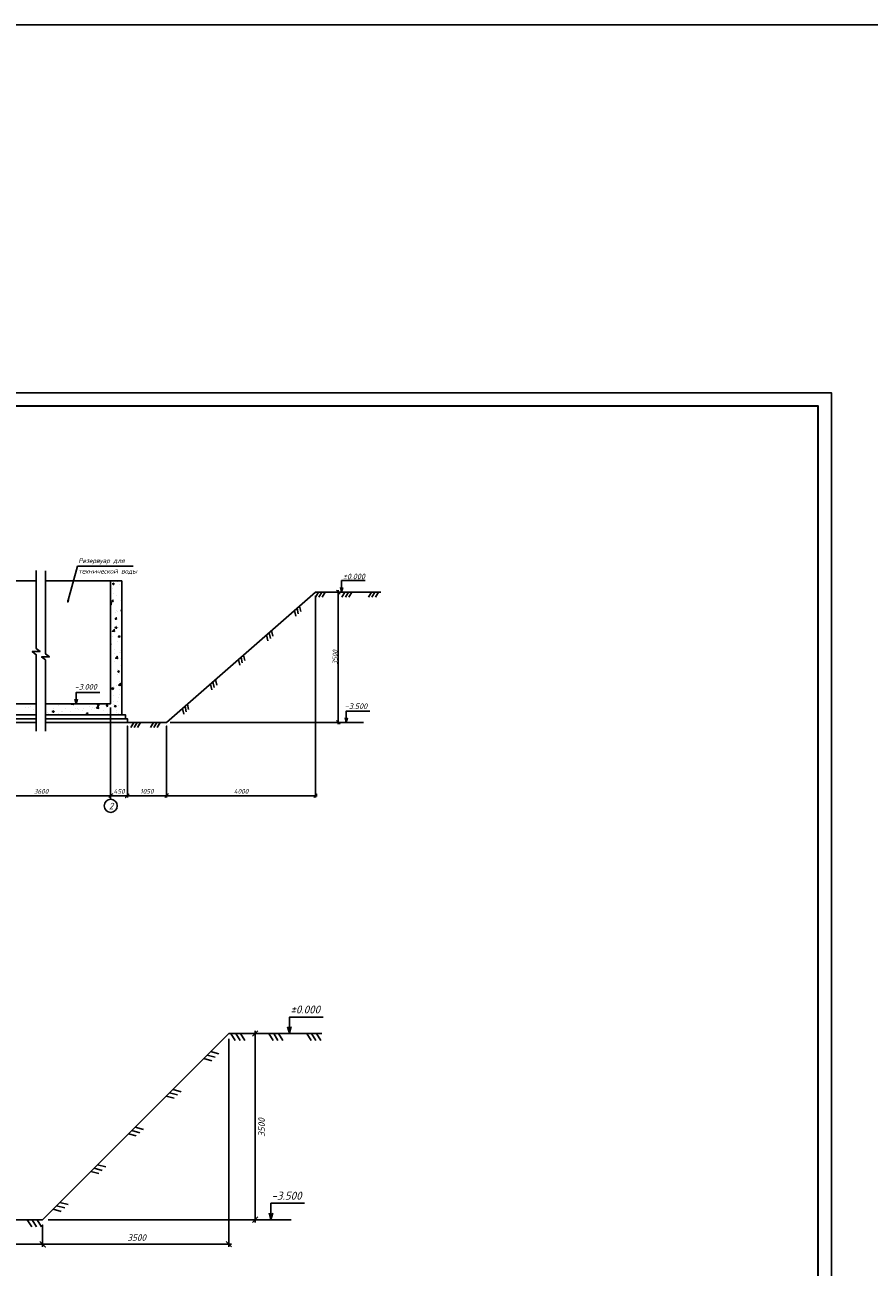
# Model space of a CAD drawing. Extents: x -119078 to 1619993, y 264752 to 340742.
# Tile 48 of 220: x 334367 to 366106, y 294043 to 340742. Entities that reach past the tile are written whole.
import ezdxf

# ---------------------------------------------------------------- set-up
doc = ezdxf.new("R2010")
doc.units = 0
doc.header["$MEASUREMENT"] = 0
doc.linetypes.add('CONTI', pattern=[0])
doc.layers.get('0').update_dxf_attribs({"color": 250, "linetype": 'CONTI'})
for name, color, linetype in [('PDF _Геометрия', 250, 'Continuous'), ('PDF _Текст', 7, 'Continuous'), ('Ярлык', 1, 'Continuous')]:
    doc.layers.add(name, color=color, linetype=linetype)
doc.styles.add('ICOCPEUR', font='isocpeui.ttf')
doc.styles.add('ISO', font='times.ttf')
doc.styles.add('PDF ISOCPEUR Italic', font='isocpeui.ttf')

msp = doc.modelspace()

# ---------------------------------------------------------------- linework, layer by layer
at = {"color": 3}
msp.add_lwpolyline([(919564.339, 264752.208), (-119077.586, 264752.208), (-119077.586, 340741.932), (919564.339, 340741.932)], close=True, dxfattribs=at)
at = {"layer": 'PDF _Геометрия', "lineweight": -3}
msp.add_lwpolyline([(280587.021, 267513.75), (364687.021, 267513.75), (364687.021, 326913.75), (280587.021, 326913.75)], close=True, dxfattribs=at)
at = {"layer": 'PDF _Геометрия', "lineweight": 30}
msp.add_lwpolyline([(282587.021, 268013.75), (364187.021, 268013.75), (364187.021, 326413.75), (282587.021, 326413.75)], close=True, dxfattribs=at)
at = {"layer": 'PDF _Геометрия', "color": 7, "lineweight": -3}
for points in [[(335979.525, 319043.916), (335997.306, 319109.111), (336346.988, 320389.304), (336394.403, 320389.304), (338433.229, 320389.304)], [(334794.161, 320235.208), (334794.161, 317295.505), (334942.332, 317182.895), (334645.991, 317182.895), (334794.161, 317064.359), (334794.161, 314189.85)], [(335143.844, 320223.355), (335143.844, 317093.993), (335292.014, 316981.383), (334995.673, 316981.383), (335143.844, 316868.774), (335143.844, 314195.777)], [(334794.161, 314521.752), (331712.214, 314521.752), (331712.214, 314658.069), (334794.161, 314658.069), (331783.336, 314658.069), (331783.336, 314800.313), (334794.161, 314800.313), (331925.58, 314800.313), (331925.58, 319838.111), (334794.161, 319838.111)], [(334794.161, 315221.117), (332346.384, 315221.117), (332346.384, 319838.111)], [(335143.844, 319838.111), (338012.426, 319838.111), (338012.426, 314800.313), (335143.844, 314800.313), (338154.669, 314800.313), (338154.669, 314658.069), (335143.844, 314658.069), (338225.791, 314658.069), (338225.791, 314521.752), (335143.844, 314521.752)], [(337591.621, 319838.111), (337591.621, 315221.117), (335143.844, 315221.117)], [(346321.829, 319595.112), (346274.415, 319417.307), (346227, 319595.112)], [(346274.415, 319417.307), (346274.415, 319595.112), (346274.415, 319849.965), (347157.511, 319849.965)], [(336009.159, 319109.111), (335979.525, 319043.916), (335985.452, 319115.038)], [(338225.791, 314521.752), (339695.643, 314521.752), (345296.489, 319417.307), (347744.267, 319417.307)], [(345403.172, 319417.307), (345290.562, 319233.576)], [(345533.562, 319417.307), (345415.026, 319233.576)], [(345658.025, 319417.307), (345545.416, 319233.576)], [(346398.878, 319417.307), (346286.269, 319233.576)], [(346529.268, 319417.307), (346416.659, 319233.576)], [(346659.658, 319417.307), (346541.122, 319233.576)], [(347400.511, 319417.307), (347281.975, 319233.576)], [(347524.974, 319417.307), (347412.365, 319233.576)], [(347655.364, 319417.307), (347542.755, 319233.576)], [(344508.222, 318729.796), (344555.637, 318510.503)], [(344603.051, 318812.771), (344644.539, 318599.406)], [(344697.88, 318895.747), (344739.368, 318688.308)], [(343453.248, 317811.138), (343500.662, 317585.919)], [(343548.077, 317888.187), (343595.492, 317674.822)], [(343642.906, 317971.163), (343684.394, 317763.724)], [(342398.274, 316886.554), (342445.688, 316667.262)], [(342493.103, 316969.53), (342540.517, 316756.164)], [(342587.932, 317052.505), (342635.346, 316845.067)], [(341343.299, 315961.97), (341390.714, 315742.678)], [(341438.128, 316044.946), (341485.543, 315831.58)], [(341532.958, 316127.921), (341580.372, 315920.482)], [(336346.989, 315392.995), (336299.574, 315221.117), (336252.16, 315392.995)], [(336299.574, 315221.117), (336299.574, 315392.995), (336299.574, 315647.849), (337182.671, 315647.849)], [(340294.252, 315043.313), (340341.666, 314824.02)], [(340389.081, 315126.288), (340430.569, 314912.923)], [(340477.983, 315209.264), (340525.398, 315001.825)], [(346452.22, 314521.752), (346452.22, 314693.63), (346452.22, 314948.484), (347335.316, 314948.484)], [(338462.864, 314521.752), (338350.254, 314332.094)], [(338593.254, 314521.752), (338474.718, 314332.094)], [(338717.717, 314521.752), (338605.108, 314332.094)], [(339197.79, 314521.752), (339085.18, 314332.094)], [(339328.18, 314521.752), (339215.57, 314332.094)], [(339458.57, 314521.752), (339340.034, 314332.094)], [(346221.073, 314521.752), (347098.243, 314521.752)], [(346499.634, 314693.63), (346452.22, 314521.752), (346404.805, 314693.63)], [(344314.519, 302829.046), (344314.519, 303074.585), (344314.519, 303438.661), (345576.086, 303438.661)], [(332935.022, 295826.929), (335034.81, 295826.929), (342036.927, 302829.046), (345533.751, 302829.046)], [(342113.128, 302829.046), (342273.999, 302558.105)], [(342299.4, 302829.046), (342460.271, 302558.105)], [(342477.205, 302829.046), (342638.076, 302558.105)], [(343535.566, 302829.046), (343704.903, 302558.105)], [(343721.837, 302829.046), (343882.708, 302558.105)], [(343899.642, 302829.046), (344068.98, 302558.105)], [(344246.784, 303074.585), (344314.519, 302829.046), (344382.254, 303074.585)], [(344966.47, 302829.046), (345127.341, 302558.105)], [(345144.274, 302829.046), (345305.145, 302558.105)], [(345330.546, 302829.046), (345491.417, 302558.105)], [(341097.102, 301889.221), (341393.443, 301804.552)], [(341224.105, 302016.224), (341520.446, 301931.555)], [(341351.109, 302143.228), (341655.917, 302058.559)], [(339674.665, 300466.784), (339979.473, 300390.582)], [(339810.135, 300593.787), (340106.476, 300517.585)], [(339937.138, 300720.791), (340241.946, 300636.122)], [(338260.694, 299052.814), (338557.036, 298976.612)], [(338387.698, 299179.817), (338692.506, 299095.148)], [(338514.701, 299306.82), (338827.976, 299222.151)], [(336846.724, 297638.843), (337143.065, 297562.641)], [(336973.728, 297765.847), (337278.535, 297681.178)], [(337100.731, 297892.85), (337414.006, 297808.181)], [(335432.754, 296224.873), (335729.095, 296140.204)], [(335559.757, 296351.876), (335864.565, 296267.208)], [(335686.761, 296478.88), (336000.035, 296394.211)], [(343620.235, 295826.929), (343620.235, 296072.469), (343620.235, 296445.012), (344881.801, 296445.012)], [(334459.062, 295826.929), (334628.4, 295555.989)], [(334645.333, 295826.929), (334806.204, 295555.989)], [(334831.605, 295826.929), (334992.476, 295555.989)], [(343120.688, 295826.929), (344382.254, 295826.929)], [(343552.499, 296072.469), (343620.235, 295826.929), (343687.97, 296072.469)]]:
    msp.add_lwpolyline(points, dxfattribs=at)
at = {"layer": 'PDF _Геометрия', "color": 8, "lineweight": -3, "true_color": 0x767676}
for points in [[(337597.548, 319535.844), (337597.548, 319535.844)], [(337603.475, 319666.234), (337603.475, 319666.234)], [(337609.402, 319832.185), (337609.402, 319832.185)], [(337662.743, 319565.478), (337662.743, 319565.478)], [(337840.548, 319808.477), (337840.548, 319808.477)], [(337941.304, 319707.721), (337941.304, 319707.721)], [(337591.621, 319020.21), (337609.402, 319032.064), (337615.329, 318949.088), (337591.621, 318955.015)], [(337692.377, 319067.625), (337639.036, 319067.625), (337680.524, 319120.966), (337686.45, 319067.625)], [(337674.597, 318990.576), (337674.597, 318990.576)], [(337710.158, 319358.039), (337710.158, 319358.039)], [(337804.987, 319275.063), (337804.987, 319275.063)], [(337959.084, 319091.332), (337959.084, 319091.332)], [(337787.206, 318640.893), (337787.206, 318640.893)], [(337804.987, 318729.796), (337804.987, 318729.796)], [(337840.548, 318682.381), (337840.548, 318682.381)], [(338012.426, 318700.162), (337976.865, 318729.796), (338012.426, 318741.649)], [(337609.402, 318184.528), (337609.402, 318184.528)], [(337816.84, 318397.894), (337763.499, 318403.821), (337804.987, 318451.235), (337810.914, 318397.894)], [(337793.133, 318409.747), (337793.133, 318409.747)], [(337799.06, 318065.992), (337799.06, 318065.992)], [(337804.987, 318148.967), (337804.987, 318148.967)], [(337893.889, 318101.553), (337893.889, 318101.553)], [(338006.499, 318125.26), (338006.499, 318125.26)], [(337662.743, 317751.87), (337662.743, 317751.87)], [(337840.548, 317556.285), (337840.548, 317556.285)], [(337923.523, 317781.504), (337935.377, 317728.163), (337882.035, 317734.09), (337929.45, 317781.504)], [(337911.67, 317710.382), (337911.67, 317710.382)], [(337994.645, 317828.919), (337994.645, 317828.919)], [(337591.621, 317461.456), (337603.475, 317461.456), (337591.621, 317431.822)], [(337733.865, 317259.944), (337733.865, 317259.944)], [(337751.645, 317123.627), (337751.645, 317123.627)], [(337923.523, 317141.408), (337923.523, 317141.408)], [(337970.938, 317236.237), (337970.938, 317236.237)], [(337976.865, 317153.261), (337976.865, 317153.261)], [(337982.791, 317532.578), (337982.791, 317532.578)], [(337988.718, 317479.236), (337988.718, 317479.236)], [(337745.719, 316803.579), (337745.719, 316803.579)], [(337840.548, 317005.091), (337852.401, 316922.115), (337775.353, 316933.969), (337846.475, 317005.091)], [(337799.06, 317022.871), (337799.06, 317022.871)], [(337953.157, 316643.555), (337953.157, 316643.555)], [(337965.011, 316939.896), (337965.011, 316939.896)], [(338012.426, 317064.359), (338006.499, 317064.359), (338012.426, 317070.286)], [(337834.621, 316430.189), (337834.621, 316430.189)], [(337846.475, 316501.311), (337846.475, 316501.311)], [(337858.328, 316335.36), (337858.328, 316335.36)], [(337941.304, 316347.214), (337941.304, 316347.214)], [(337609.402, 316145.702), (337609.402, 316145.702)], [(337704.231, 315813.8), (337686.45, 315760.458), (337639.036, 315790.092), (337704.231, 315819.726)], [(337686.45, 315878.995), (337686.45, 315878.995)], [(337799.06, 315896.775), (337799.06, 315896.775)], [(337917.596, 315754.531), (337917.596, 315754.531)], [(337929.45, 316050.872), (337929.45, 316050.872)], [(337941.304, 315873.068), (337941.304, 315873.068)], [(338012.426, 315701.19), (338012.426, 315701.19)], [(336186.965, 315221.117), (336192.891, 315191.483), (336109.916, 315203.337), (336127.696, 315221.117)], [(336145.477, 315221.117), (336192.891, 315191.483), (336198.818, 315221.117)], [(337698.304, 315310.02), (337698.304, 315310.02)], [(337704.231, 315523.385), (337704.231, 315523.385)], [(337834.621, 315304.093), (337834.621, 315304.093)], [(337905.743, 315458.19), (337905.743, 315458.19)], [(337929.45, 315553.019), (337929.45, 315553.019)], [(337982.791, 315404.849), (337982.791, 315404.849)], [(334385.211, 315078.874), (334385.211, 315078.874)], [(334485.967, 315096.654), (334485.967, 315096.654)], [(334563.015, 315108.508), (334563.015, 315108.508)], [(334669.698, 314800.313), (334669.698, 314800.313)], [(334711.186, 315019.605), (334711.186, 315019.605)], [(335173.478, 315090.727), (335173.478, 315090.727)], [(335232.746, 314877.362), (335232.746, 314877.362)], [(335238.673, 314859.581), (335238.673, 314859.581)], [(335434.258, 315055.166), (335434.258, 315055.166)], [(335452.039, 314906.996), (335452.039, 314906.996)], [(335617.99, 314853.654), (335617.99, 314853.654)], [(335629.843, 315149.996), (335629.843, 315149.996)], [(335760.233, 314948.484), (335760.233, 314948.484)], [(335789.867, 314948.484), (335789.867, 314948.484)], [(335908.404, 315037.386), (335908.404, 315037.386)], [(336068.428, 314912.923), (336068.428, 314912.923)], [(336080.282, 315209.264), (336080.282, 315209.264)], [(336275.867, 315037.386), (336275.867, 315037.386)], [(336352.916, 315025.532), (336352.916, 315025.532)], [(336382.55, 315013.679), (336382.55, 315013.679)], [(336530.72, 314978.118), (336530.72, 314978.118)], [(336572.208, 315049.24), (336572.208, 315049.24)], [(336797.427, 315126.288), (336797.427, 315126.288)], [(336856.695, 314995.898), (336856.695, 314995.898)], [(336910.037, 315096.654), (336910.037, 315096.654)], [(336987.085, 315043.313), (336987.085, 315043.313)], [(337064.134, 315055.166), (337129.329, 315126.288), (337141.183, 315043.313), (337058.207, 315055.166)], [(337236.012, 314818.094), (337236.012, 314818.094)], [(337313.061, 315215.191), (337313.061, 315215.191)], [(337336.768, 314972.191), (337336.768, 314972.191)], [(337425.67, 314800.313), (337425.67, 314800.313)], [(337437.524, 315096.654), (337437.524, 315096.654)], [(337461.231, 314847.728), (337461.231, 314847.728)], [(337473.085, 315167.776), (337473.085, 315167.776)], [(337692.377, 315197.41), (337692.377, 315197.41)], [(337799.06, 314895.142), (337799.06, 314895.142)], [(337810.914, 314954.41), (337810.914, 314954.41)], [(337887.962, 314871.435), (337887.962, 314871.435)], [(337899.816, 315161.849), (337899.816, 315161.849)], [(337976.865, 314800.313), (338012.426, 314812.167)], [(338012.426, 314906.996), (338012.426, 314912.923)], [(338012.426, 314906.996), (338012.426, 314906.996)], [(338012.426, 314800.313), (338012.426, 314800.313)]]:
    msp.add_lwpolyline(points, dxfattribs=at)
for points in [[(337722.011, 319755.136), (337704.231, 319701.795), (337662.743, 319731.429)], [(337822.767, 318107.48), (337804.987, 318054.138), (337757.572, 318083.772)], [(337733.865, 317935.602), (337656.816, 317947.455), (337727.938, 318018.577)], [(337917.596, 316459.823), (337899.816, 316406.482), (337858.328, 316436.116)], [(337656.816, 315831.58), (337668.67, 315778.239), (337615.329, 315784.165)], [(337970.938, 315908.629), (337893.889, 315920.482), (337959.084, 315991.604)], [(337141.183, 315221.117), (337153.036, 315167.776), (337099.695, 315167.776)], [(335463.892, 314954.41), (335446.112, 314901.069), (335398.697, 314930.703)], [(336738.159, 314883.289), (336720.378, 314829.947), (336678.891, 314859.581)], [(337484.938, 315173.703), (337467.158, 315120.361), (337425.67, 315149.996)], [(337781.28, 315167.776), (337793.133, 315108.508), (337739.792, 315114.435)]]:
    msp.add_lwpolyline(points, close=True, dxfattribs=at)
at = {"layer": 'PDF _Геометрия', "color": 251, "lineweight": -3, "true_color": 0x535353}
for points in [[(346221.073, 319346.185), (346084.757, 319488.429)], [(346149.952, 319488.429), (346149.952, 314450.631)], [(345296.489, 319280.99), (345296.489, 311694.659)], [(345432.806, 319417.307), (346221.073, 319417.307)], [(337591.621, 315078.874), (337591.621, 311623.537)], [(337591.621, 314379.509), (337591.621, 311694.659)], [(339831.96, 314521.752), (346221.073, 314521.752)], [(346084.757, 314586.947), (346221.073, 314450.631)], [(332275.262, 311765.78), (337662.743, 311765.78)], [(337526.426, 311765.78), (338290.986, 311765.78)], [(338154.669, 311765.78), (339760.838, 311765.78)], [(339624.521, 311765.78), (345361.684, 311765.78)], [(345225.367, 311694.659), (345361.684, 311830.975)], [(342036.927, 302625.84), (342036.927, 294802.436)], [(342231.665, 302829.046), (343120.688, 302829.046)], [(342925.95, 302727.443), (343120.688, 302922.181)], [(343019.086, 302922.181), (343019.086, 295725.327)], [(335238.015, 295826.929), (343120.688, 295826.929)], [(343120.688, 295928.532), (342925.95, 295725.327)], [(332833.419, 294904.039), (335136.413, 294904.039)], [(334933.208, 294904.039), (342130.062, 294904.039)], [(341935.324, 295005.641), (342130.062, 294802.436)]]:
    msp.add_lwpolyline(points, dxfattribs=at)
for points in [[(338225.791, 311694.659), (338225.791, 314379.509)], [(339695.643, 311694.659), (339695.643, 314379.509)], [(337526.426, 311694.659), (337662.743, 311830.975)], [(338290.986, 311830.975), (338154.669, 311694.659)], [(339624.521, 311694.659), (339760.838, 311830.975)], [(335034.81, 294802.436), (335034.81, 295623.724)], [(334933.208, 295005.641), (335136.413, 294802.436)]]:
    msp.add_lwpolyline(points, close=True, dxfattribs=at)
at = {"layer": 'PDF _Геометрия', "color": 1, "lineweight": -3}
msp.add_circle((337594.585, 311383.501), 245.962, dxfattribs=at)

# ---------------------------------------------------------------- texts
at = {"linetype": 'Continuous', "lineweight": 25, "ltscale": 15, "insert": (12863.76, 311222.017), "char_height": 250, "width": 17877.44941, "attachment_point": 1, "style": 'ICOCPEUR'}
msp.add_mtext('\\pi4862.31;{\\H1.16667x;\\LАнтисейсмические мероприятия\\P\\pi0;\\H0.71428x;\\l       Для обеспечения сейсмостойкости несущих конструкций и фундаментов соблюдены все условия КМК 2.01.03-19 «Строительство в сейсмических районах».\\P\\pi5355.138;\\H1.4x;\\LАнтикоррозионная защита\\l\\P\\pi0;\\H0.71428x;       Защита конструкций от коррозии должна производиться в соответствии КМК 2.03.11-96 "Защита строительных конструкций от коррозии" ГОСТ 9.402-2004 «Покрытия лакокрасочные. Подготовка (металлических поверхностей перед окрашиванием». Антикоррозионное покрытие должно обеспечивать защиту конструкций. \\P       \\A1;Все несущие металлоконструкции грунтовать и\\A0; окрасить эмалью ПФ-115 (ГОСТ6465-76) за 2 раза по грунтовке ГФ-021 (ГОСТ 25129-82)\\A1;.\\P      Для железобетонных конструкций использовать бетон \\A0;на портландцементе по ГОСТ 10178-85*,\\A1; водонепроницаемости W\\A0;4\\A1; и морозостойкостью F100\\A0;.\\A1;\\P\\A0;       \\A1;Все \\A0;поверхности бетонных и ж.б конструкций, соприкасающиеся с грунтом обмазать \\A1;\\C256;горячим битумом за 2 раза\\A0;\\C0; по ГОСТ 28379-89.}\\P\\pi5566.64787;{\\H1.16666x;\\LАнтипросадочные мероприятия\\A1;\\l\\P\\pi0;\\H0.71428x;        В соответствии с требованиями КМК 2.02.01-98 приняты противопросадочные мероприятия для первого типа грунтовых условий. Для устранения просадочных свойств грунтов I типа предусмотрено уплотнение тяжелыми трамбовками грунтов в основании котлованов и устройство подготовки из бетона класса В7,5. Насыпные грунты и строительный мусор толщиной до 1,5м удалить и заменить засыпкой из ГПС до бетонной подготовки.}', dxfattribs=at)
at = {"layer": 'PDF _Текст', "color": 251, "lineweight": 30, "true_color": 0x535353, "style": 'PDF ISOCPEUR Italic'}
for s, insert, char_height, attachment_point in [('Резервуар для', (336376.622, 320463.843), 174.98373, 7), ('технической воды', (336376.622, 320088.114), 174.98373, 7), ('3600', (334706.095, 311839.454), 174.9837, 7), ('450', (337699.139, 311839.454), 174.9837, 7), ('1050', (338700.772, 311839.454), 174.9837, 7), ('4000', (342221.304, 311839.454), 174.9837, 7), ('3500', (338921.112, 295028.816), 249.9768, 9)]:
    msp.add_mtext(s, dxfattribs=dict(at, insert=insert, char_height=char_height, attachment_point=attachment_point))
at = {"layer": 'PDF _Текст', "lineweight": 30, "style": 'PDF ISOCPEUR Italic'}
for s, insert, char_height, attachment_point in [('±0.000', (346322.669, 319900.655), 209.9828, 7), ('-3.000', (336240.306, 315753.557), 209.9828, 7), ('-3.500', (346392.951, 315024.258), 209.9828, 7), ('2', (337526.818, 311252.55), 244.978, 7), ('±0.000', (345466.016, 303577.681), 299.9754, 9), ('-3.500', (344771.731, 296578.421), 299.9754, 9)]:
    msp.add_mtext(s, dxfattribs=dict(at, insert=insert, char_height=char_height, attachment_point=attachment_point))
at = {"layer": 'PDF _Текст', "color": 251, "lineweight": 30, "true_color": 0x535353, "rotation": 90, "style": 'PDF ISOCPEUR Italic'}
for insert, char_height, attachment_point in [((346114.391, 316696.896), 174.9837, 7), ((343143.042, 298942.744), 249.9768, 1)]:
    msp.add_mtext('3500', dxfattribs=dict(at, insert=insert, char_height=char_height, attachment_point=attachment_point))
at = {"layer": 'Ярлык', "color": 165, "lineweight": 50, "char_height": 253.56783, "attachment_point": 1, "style": 'ISO'}
for s, insert, width in [('\\pi5485.19957;{\\fISOCPEUR|b0|i1|c204|p34;\\H2.7606x;\\C167;\\c8277566;ООО  \\fISOCPEUR|b0|i1|c0|p34;"UNIVER  PRO STILE"\\fISOCPEUR|b1|i1|c204|p34;\\Q15;\\T1.25; \\fArial|b1|i0|c204|p34;\\H0.36224x;\\T1.15;   \\fArial|b0|i0|c204|p34;\\T1;          }', (-90957.556, 325671.286), 25625.47242), ('\\pi5485.19957;{\\fISOCPEUR|b0|i1|c204|p34;\\H2.7606x;\\C167;\\c8277566;ООО  \\fISOCPEUR|b0|i1|c0|p34;"UNIVER  PRO STILE"\\fISOCPEUR|b1|i1|c204|p34;\\Q15;\\T1.25; \\fArial|b1|i0|c204|p34;\\H0.36224x;\\T1.15;   \\fArial|b0|i0|c204|p34;\\T1;          }', (-41908.934, 325671.286), 25625.47242), ('{\\C167;\\c8277566;             \\P\\P\\pi6540.45083;\\fISOCPEUR|b0|i1|c204|p34;\\H0.98593x;Лицензия  \\fISOCPEUR|b0|i1|c0|p34;№ 072193 \\fISOCPEUR|b0|i1|c204|p34;от \\fISOCPEUR|b0|i1|c0|p34;3 \\fISOCPEUR|b0|i1|c204|p34;апреля \\fISOCPEUR|b0|i1|c0|p34;202\\fISOCPEUR|b0|i1|c204|p34;3г\\fISOCPEUR|b0|i1|c0|p34;. \\P\\pi2223.49782;\\fISOCPEUR|b0|i1|c204|p34;Министерство строительства и жилищно-коммунального хозяйства Республики Узбекистан}', (-89126.802, 324659.709), 19682.04146), ('{\\C167;\\c8277566;             \\P\\P\\pi6540.45083;\\fISOCPEUR|b0|i1|c204|p34;\\H0.98593x;Лицензия  \\fISOCPEUR|b0|i1|c0|p34;№ 072193 \\fISOCPEUR|b0|i1|c204|p34;от \\fISOCPEUR|b0|i1|c0|p34;3 \\fISOCPEUR|b0|i1|c204|p34;апреля \\fISOCPEUR|b0|i1|c0|p34;202\\fISOCPEUR|b0|i1|c204|p34;3г\\fISOCPEUR|b0|i1|c0|p34;. \\P\\pi2223.49782;\\fISOCPEUR|b0|i1|c204|p34;Министерство строительства и жилищно-коммунального хозяйства Республики Узбекистан}', (-40078.181, 324659.709), 19682.04146)]:
    msp.add_mtext(s, dxfattribs=dict(at, insert=insert, width=width))

doc.saveas('drawing.dxf')
